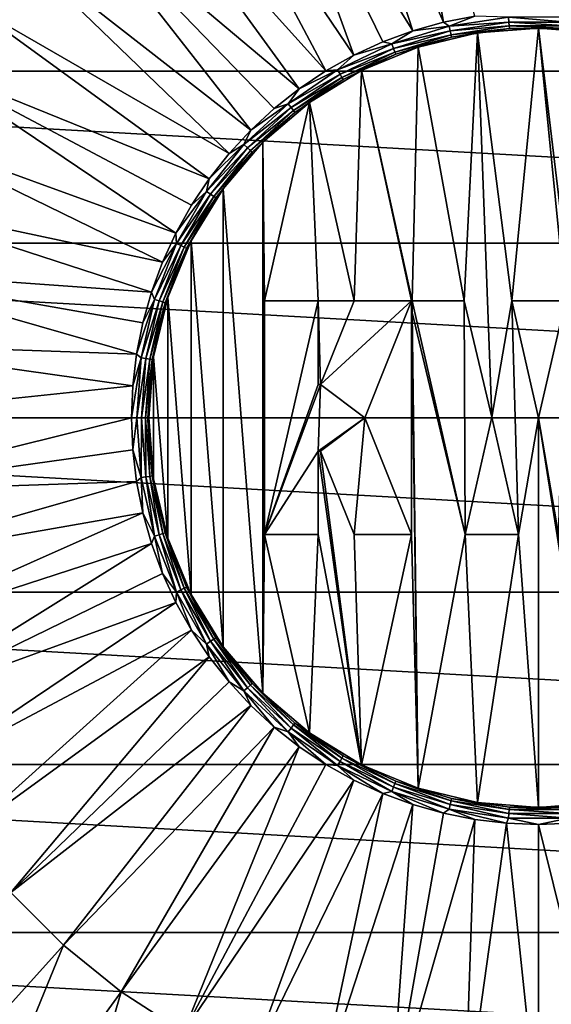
# Model space of a CAD drawing. Header units: metres. Extents: x -101 to 101, y -261 to 23.
# Tile 211 of 256: x 70 to 77, y -8 to 5. Entities that reach past the tile are written whole.
import ezdxf

# ---------------------------------------------------------------- set-up
doc = ezdxf.new("R2010")
doc.units = ezdxf.units.M
doc.layers.add('solid_505151_K2442K1000C34', color=7, linetype='CONTINUOUS')

msp = doc.modelspace()

# ---------------------------------------------------------------- linework, layer by layer
at = {"layer": 'solid_505151_K2442K1000C34'}
for points in [[(75.281174, 5.076622, 108.226677), (74.606598, 8.907746, 107.663673), (73.68586, 8.661035, 107.663673)], [(75.281174, 5.076622, 108.226677), (75.683243, 5.1566, 108.226677), (74.606598, 8.907746, 107.663673)], [(74.88662, 4.965344, 108.226677), (73.68586, 8.661035, 107.663673), (72.795952, 8.31943, 107.663673)], [(74.88662, 4.965344, 108.226677), (75.281174, 5.076622, 108.226677), (73.68586, 8.661035, 107.663673)], [(74.129738, 4.651825, 108.226677), (72.795952, 8.31943, 107.663673), (71.946625, 7.886677, 107.663673)], [(74.502022, 4.823453, 108.226677), (74.88662, 4.965344, 108.226677), (72.795952, 8.31943, 107.663673)], [(74.129738, 4.651825, 108.226677), (74.502022, 4.823453, 108.226677), (72.795952, 8.31943, 107.663673)], [(73.772064, 4.451516, 108.226677), (71.946625, 7.886677, 107.663673), (71.147186, 7.367516, 107.663673)], [(73.772064, 4.451516, 108.226677), (74.129738, 4.651825, 108.226677), (71.946625, 7.886677, 107.663673)], [(73.431206, 4.22376, 108.226677), (71.147186, 7.367516, 107.663673), (70.406395, 6.767634, 107.663673)], [(73.431206, 4.22376, 108.226677), (73.772064, 4.451516, 108.226677), (71.147186, 7.367516, 107.663673)], [(72.80825, 3.691692, 108.226677), (70.406395, 6.767634, 107.663673), (69.732368, 6.093606, 107.663673)], [(73.109276, 3.969963, 108.226677), (73.431206, 4.22376, 108.226677), (70.406395, 6.767634, 107.663673)], [(72.80825, 3.691692, 108.226677), (73.109276, 3.969963, 108.226677), (70.406395, 6.767634, 107.663673)], [(57.001465, 4.450506, -4), (57.622368, 6.605668, -4), (95.998535, 4.450506, -4)], [(57.622368, 6.605668, -4), (95.377632, 6.605668, -4), (95.998535, 4.450506, -4)], [(72.529984, 3.390664, 108.226677), (69.732368, 6.093606, 107.663673), (69.132484, 5.352814, 107.663673)], [(72.529984, 3.390664, 108.226677), (72.80825, 3.691692, 108.226677), (69.732368, 6.093606, 107.663673)], [(72.276199, 3.06873, 108.226677), (69.132484, 5.352814, 107.663673), (68.613319, 4.553375, 107.663673)], [(72.276199, 3.06873, 108.226677), (72.529984, 3.390664, 108.226677), (69.132484, 5.352814, 107.663673)], [(75.353058, 5.025083, 108.222481), (75.281174, 5.076622, 108.226677), (74.88662, 4.965344, 108.226677)], [(75.353058, 5.025083, 108.222481), (75.683243, 5.1566, 108.226677), (75.281174, 5.076622, 108.226677)], [(75.353058, 5.025083, 108.222481), (76.114815, 5.1399, 108.222481), (75.683243, 5.1566, 108.226677)], [(76.119415, 5.078526, 108.196594), (76.114815, 5.1399, 108.222481), (75.353058, 5.025083, 108.222481)], [(75.366753, 4.96508, 108.196594), (76.119415, 5.078526, 108.196594), (75.353058, 5.025083, 108.222481)], [(76.123123, 5.029071, 108.151886), (76.119415, 5.078526, 108.196594), (75.366753, 4.96508, 108.196594)], [(76.880585, 5.078526, 108.196594), (76.885185, 5.1399, 108.222481), (76.114815, 5.1399, 108.222481)], [(76.119415, 5.078526, 108.196594), (76.880585, 5.078526, 108.196594), (76.114815, 5.1399, 108.222481)], [(76.876877, 5.029071, 108.151886), (76.880585, 5.078526, 108.196594), (76.119415, 5.078526, 108.196594)], [(76.123123, 5.029071, 108.151886), (76.876877, 5.029071, 108.151886), (76.119415, 5.078526, 108.196594)], [(74.61692, 4.798014, 108.222481), (74.88662, 4.965344, 108.226677), (74.502022, 4.823453, 108.226677)], [(74.61692, 4.798014, 108.222481), (75.353058, 5.025083, 108.222481), (74.88662, 4.965344, 108.226677)], [(75.366753, 4.96508, 108.196594), (75.353058, 5.025083, 108.222481), (74.61692, 4.798014, 108.222481)], [(74.639404, 4.740723, 108.196594), (75.366753, 4.96508, 108.196594), (74.61692, 4.798014, 108.222481)], [(75.377785, 4.91673, 108.151886), (75.366753, 4.96508, 108.196594), (74.639404, 4.740723, 108.196594)], [(75.717812, 4.938439, 108.027771), (74.954872, 4.755267, 107.949371), (75.717796, 4.938436, 107.949371)], [(75.717812, 4.938439, 108.027771), (74.954895, 4.755277, 108.027771), (74.954872, 4.755267, 107.949371)], [(75.545891, 1.5, 107.949371), (75.717796, 4.938436, 107.949371), (74.954872, 4.755267, 107.949371)], [(75.384933, 4.885419, 108.093346), (74.954895, 4.755277, 108.027771), (75.717812, 4.938439, 108.027771)], [(75.377785, 4.91673, 108.151886), (76.123123, 5.029071, 108.151886), (75.366753, 4.96508, 108.196594)], [(76.125526, 4.997046, 108.093346), (76.123123, 5.029071, 108.151886), (75.377785, 4.91673, 108.151886)], [(75.384933, 4.885419, 108.093346), (76.125526, 4.997046, 108.093346), (75.377785, 4.91673, 108.151886)], [(75.384933, 4.885419, 108.093346), (75.717812, 4.938439, 108.027771), (76.125526, 4.997046, 108.093346)], [(75.545891, 1.5, 107.949371), (75.901672, 0.009774, 107.949371), (75.717796, 4.938436, 107.949371)], [(76.499977, 5, 108.027771), (75.717796, 4.938436, 107.949371), (76.5, 5, 107.949371)], [(76.157143, 1.5, 107.949371), (76.5, 5, 107.949371), (75.717796, 4.938436, 107.949371)], [(76.499977, 5, 108.027771), (75.717812, 4.938439, 108.027771), (75.717796, 4.938436, 107.949371)], [(75.901672, 0.009774, 107.949371), (76.157143, 1.5, 107.949371), (75.717796, 4.938436, 107.949371)], [(76.125526, 4.997046, 108.093346), (75.717812, 4.938439, 108.027771), (76.499977, 5, 108.027771)], [(76.874474, 4.997046, 108.093346), (76.876877, 5.029071, 108.151886), (76.123123, 5.029071, 108.151886)], [(76.125526, 4.997046, 108.093346), (76.874474, 4.997046, 108.093346), (76.123123, 5.029071, 108.151886)], [(76.125526, 4.997046, 108.093346), (76.499977, 5, 108.027771), (76.874474, 4.997046, 108.093346)], [(76.157143, 1.5, 107.949371), (76.842857, 1.5, 107.949371), (76.5, 5, 107.949371)], [(77.28215, 4.938446, 108.027771), (76.499977, 5, 108.027771), (76.5, 5, 107.949371)], [(76.874474, 4.997046, 108.093346), (76.499977, 5, 108.027771), (77.28215, 4.938446, 108.027771)], [(77.28215, 4.938446, 108.027771), (76.5, 5, 107.949371), (77.282204, 4.938436, 107.949371)], [(77.098328, 0.009774, 107.949371), (77.282204, 4.938436, 107.949371), (76.5, 5, 107.949371)], [(76.842857, 1.5, 107.949371), (77.098328, 0.009774, 107.949371), (76.5, 5, 107.949371)], [(74.61692, 4.798014, 108.222481), (74.502022, 4.823453, 108.226677), (74.129738, 4.651825, 108.226677)], [(74.657524, 4.694557, 108.151886), (75.377785, 4.91673, 108.151886), (74.639404, 4.740723, 108.196594)], [(75.384933, 4.885419, 108.093346), (75.377785, 4.91673, 108.151886), (74.657524, 4.694557, 108.151886)], [(74.669258, 4.664661, 108.093346), (75.384933, 4.885419, 108.093346), (74.657524, 4.694557, 108.151886)], [(74.669258, 4.664661, 108.093346), (74.954895, 4.755277, 108.027771), (75.384933, 4.885419, 108.093346)], [(73.922844, 4.463766, 108.222481), (74.61692, 4.798014, 108.222481), (74.129738, 4.651825, 108.226677)], [(74.639404, 4.740723, 108.196594), (74.61692, 4.798014, 108.222481), (73.922844, 4.463766, 108.222481)], [(73.953613, 4.410465, 108.196594), (74.639404, 4.740723, 108.196594), (73.922844, 4.463766, 108.222481)], [(74.657524, 4.694557, 108.151886), (74.639404, 4.740723, 108.196594), (73.953613, 4.410465, 108.196594)], [(73.978416, 4.367516, 108.151886), (74.657524, 4.694557, 108.151886), (73.953613, 4.410465, 108.196594)], [(74.669258, 4.664661, 108.093346), (74.657524, 4.694557, 108.151886), (73.978416, 4.367516, 108.151886)], [(74.230034, 4.455026, 108.027771), (74.230011, 4.455011, 107.949371), (74.954872, 4.755267, 107.949371)], [(74.876717, 1.5, 107.949371), (74.954872, 4.755267, 107.949371), (74.230011, 4.455011, 107.949371)], [(74.954895, 4.755277, 108.027771), (74.230034, 4.455026, 108.027771), (74.954872, 4.755267, 107.949371)], [(74.669258, 4.664661, 108.093346), (74.230034, 4.455026, 108.027771), (74.954895, 4.755277, 108.027771)], [(74.876717, 1.5, 107.949371), (75.545891, 1.5, 107.949371), (74.954872, 4.755267, 107.949371)], [(71.848137, 2.370193, 108.226677), (68.613319, 4.553375, 107.663673), (68.180573, 3.704049, 107.663673)], [(72.048447, 2.727872, 108.226677), (72.276199, 3.06873, 108.226677), (68.613319, 4.553375, 107.663673)], [(71.848137, 2.370193, 108.226677), (72.048447, 2.727872, 108.226677), (68.613319, 4.553375, 107.663673)], [(73.922844, 4.463766, 108.222481), (74.129738, 4.651825, 108.226677), (73.772064, 4.451516, 108.226677)], [(73.994469, 4.339703, 108.093346), (74.669258, 4.664661, 108.093346), (73.978416, 4.367516, 108.151886)], [(73.994469, 4.339703, 108.093346), (74.230034, 4.455026, 108.027771), (74.669258, 4.664661, 108.093346)], [(56.625755, 2.239277, -4), (57.001465, 4.450506, -4), (96.374245, 2.239277, -4)], [(57.001465, 4.450506, -4), (95.998535, 4.450506, -4), (96.374245, 2.239277, -4)], [(73.286339, 4.029804, 108.222481), (73.922844, 4.463766, 108.222481), (73.431206, 4.22376, 108.226677)], [(73.953613, 4.410465, 108.196594), (73.922844, 4.463766, 108.222481), (73.286339, 4.029804, 108.222481)], [(73.922844, 4.463766, 108.222481), (73.772064, 4.451516, 108.226677), (73.431206, 4.22376, 108.226677)], [(73.561066, 4.045077, 108.027771), (73.561058, 4.045068, 107.949371), (74.230011, 4.455011, 107.949371)], [(74.133179, 1.5, 107.949371), (74.230011, 4.455011, 107.949371), (73.561058, 4.045068, 107.949371)], [(74.230034, 4.455026, 108.027771), (73.561066, 4.045077, 108.027771), (74.230011, 4.455011, 107.949371)], [(73.994469, 4.339703, 108.093346), (73.561066, 4.045077, 108.027771), (74.230034, 4.455026, 108.027771)], [(74.133179, 1.5, 107.949371), (74.871712, 1.5, 107.949371), (74.230011, 4.455011, 107.949371)], [(74.876717, 1.5, 107.949371), (74.230011, 4.455011, 107.949371), (74.871712, 1.5, 107.949371)], [(73.324715, 3.981685, 108.196594), (73.953613, 4.410465, 108.196594), (73.286339, 4.029804, 108.222481)], [(73.978416, 4.367516, 108.151886), (73.953613, 4.410465, 108.196594), (73.324715, 3.981685, 108.196594)], [(73.355637, 3.942911, 108.151886), (73.978416, 4.367516, 108.151886), (73.324715, 3.981685, 108.196594)], [(73.994469, 4.339703, 108.093346), (73.978416, 4.367516, 108.151886), (73.355637, 3.942911, 108.151886)], [(73.375656, 3.917802, 108.093346), (73.994469, 4.339703, 108.093346), (73.355637, 3.942911, 108.151886)], [(73.375656, 3.917802, 108.093346), (73.561066, 4.045077, 108.027771), (73.994469, 4.339703, 108.093346)], [(73.286339, 4.029804, 108.222481), (73.431206, 4.22376, 108.226677), (73.109276, 3.969963, 108.226677)], [(73.561066, 4.045077, 108.027771), (72.964455, 3.535525, 108.027771), (73.561058, 4.045068, 107.949371)], [(73.375656, 3.917802, 108.093346), (72.964455, 3.535525, 108.027771), (73.561066, 4.045077, 108.027771)], [(72.964455, 3.535525, 108.027771), (72.96447, 3.53553, 107.949371), (73.561058, 4.045068, 107.949371)], [(72.986, 1.5, 107.949371), (73.561058, 4.045068, 107.949371), (72.96447, 3.53553, 107.949371)], [(73.671715, 1.5, 107.949371), (73.561058, 4.045068, 107.949371), (72.986, 1.5, 107.949371)], [(73.671715, 1.5, 107.949371), (74.133179, 1.5, 107.949371), (73.561058, 4.045068, 107.949371)], [(72.721619, 3.505823, 108.222481), (73.286339, 4.029804, 108.222481), (72.80825, 3.691692, 108.226677)], [(73.324715, 3.981685, 108.196594), (73.286339, 4.029804, 108.222481), (72.721619, 3.505823, 108.222481)], [(72.766739, 3.463961, 108.196594), (73.324715, 3.981685, 108.196594), (72.721619, 3.505823, 108.222481)], [(73.355637, 3.942911, 108.151886), (73.324715, 3.981685, 108.196594), (72.766739, 3.463961, 108.196594)], [(72.803093, 3.430228, 108.151886), (73.355637, 3.942911, 108.151886), (72.766739, 3.463961, 108.196594)], [(73.375656, 3.917802, 108.093346), (73.355637, 3.942911, 108.151886), (72.803093, 3.430228, 108.151886)], [(72.826637, 3.408385, 108.093346), (73.375656, 3.917802, 108.093346), (72.803093, 3.430228, 108.151886)], [(73.286339, 4.029804, 108.222481), (73.109276, 3.969963, 108.226677), (72.80825, 3.691692, 108.226677)], [(72.826637, 3.408385, 108.093346), (72.964455, 3.535525, 108.027771), (73.375656, 3.917802, 108.093346)], [(71.676514, 1.997898, 108.226677), (68.180573, 3.704049, 107.663673), (67.838966, 2.814141, 107.663673)], [(71.676514, 1.997898, 108.226677), (71.848137, 2.370193, 108.226677), (68.180573, 3.704049, 107.663673)], [(72.721619, 3.505823, 108.222481), (72.80825, 3.691692, 108.226677), (72.529984, 3.390664, 108.226677)], [(72.24131, 2.903527, 108.222481), (72.721619, 3.505823, 108.222481), (72.276199, 3.06873, 108.226677)], [(72.766739, 3.463961, 108.196594), (72.721619, 3.505823, 108.222481), (72.24131, 2.903527, 108.222481)], [(72.29216, 2.868858, 108.196594), (72.766739, 3.463961, 108.196594), (72.24131, 2.903527, 108.222481)], [(72.721619, 3.505823, 108.222481), (72.529984, 3.390664, 108.226677), (72.276199, 3.06873, 108.226677)], [(72.803093, 3.430228, 108.151886), (72.766739, 3.463961, 108.196594), (72.29216, 2.868858, 108.196594)], [(72.333138, 2.84092, 108.151886), (72.803093, 3.430228, 108.151886), (72.29216, 2.868858, 108.196594)], [(72.826637, 3.408385, 108.093346), (72.803093, 3.430228, 108.151886), (72.333138, 2.84092, 108.151886)], [(72.45491, 2.93892, 108.027771), (72.454933, 2.938941, 107.949371), (72.96447, 3.53553, 107.949371)], [(72.964455, 3.535525, 108.027771), (72.45491, 2.93892, 108.027771), (72.96447, 3.53553, 107.949371)], [(72.826637, 3.408385, 108.093346), (72.45491, 2.93892, 108.027771), (72.964455, 3.535525, 108.027771)], [(72.454933, 2.938941, 107.949371), (72.96447, -3.53553, 107.949371), (72.96447, 3.53553, 107.949371)], [(72.986, -1.5, 107.949371), (72.96447, 3.53553, 107.949371), (72.96447, -3.53553, 107.949371)], [(72.986, -1.5, 107.949371), (72.986, 1.5, 107.949371), (72.96447, 3.53553, 107.949371)], [(72.359673, 2.822829, 108.093346), (72.826637, 3.408385, 108.093346), (72.333138, 2.84092, 108.151886)], [(72.359673, 2.822829, 108.093346), (72.45491, 2.93892, 108.027771), (72.826637, 3.408385, 108.093346)], [(72.24131, 2.903527, 108.222481), (72.276199, 3.06873, 108.226677), (72.048447, 2.727872, 108.226677)], [(72.044968, 2.269947, 108.027771), (72.044991, 2.269986, 107.949371), (72.454933, 2.938941, 107.949371)], [(72.45491, 2.93892, 108.027771), (72.044968, 2.269947, 108.027771), (72.454933, 2.938941, 107.949371)], [(72.359673, 2.822829, 108.093346), (72.044968, 2.269947, 108.027771), (72.45491, 2.93892, 108.027771)], [(72.044991, 2.269986, 107.949371), (72.454933, -2.938941, 107.949371), (72.454933, 2.938941, 107.949371)], [(72.454933, 2.938941, 107.949371), (72.454933, -2.938941, 107.949371), (72.96447, -3.53553, 107.949371)], [(71.53463, 1.613285, 108.226677), (67.838966, 2.814141, 107.663673), (67.592255, 1.8934, 107.663673)], [(71.53463, 1.613285, 108.226677), (71.676514, 1.997898, 108.226677), (67.838966, 2.814141, 107.663673)], [(72.24131, 2.903527, 108.222481), (72.048447, 2.727872, 108.226677), (71.848137, 2.370193, 108.226677)], [(71.856125, 2.236372, 108.222481), (72.24131, 2.903527, 108.222481), (71.848137, 2.370193, 108.226677)], [(72.29216, 2.868858, 108.196594), (72.24131, 2.903527, 108.222481), (71.856125, 2.236372, 108.222481)], [(71.911575, 2.209669, 108.196594), (72.29216, 2.868858, 108.196594), (71.856125, 2.236372, 108.222481)], [(72.333138, 2.84092, 108.151886), (72.29216, 2.868858, 108.196594), (71.911575, 2.209669, 108.196594)], [(71.956261, 2.188151, 108.151886), (72.333138, 2.84092, 108.151886), (71.911575, 2.209669, 108.196594)], [(72.359673, 2.822829, 108.093346), (72.333138, 2.84092, 108.151886), (71.956261, 2.188151, 108.151886)], [(71.985191, 2.174216, 108.093346), (72.359673, 2.822829, 108.093346), (71.956261, 2.188151, 108.151886)], [(71.985191, 2.174216, 108.093346), (72.044968, 2.269947, 108.027771), (72.359673, 2.822829, 108.093346)], [(71.856125, 2.236372, 108.222481), (71.848137, 2.370193, 108.226677), (71.676514, 1.997898, 108.226677)], [(56.5, 0, -4), (56.625755, 2.239277, -4), (96.5, 0, -4)], [(56.625755, 2.239277, -4), (96.374245, 2.239277, -4), (96.5, 0, -4)], [(71.856125, 2.236372, 108.222481), (71.676514, 1.997898, 108.226677), (71.53463, 1.613285, 108.226677)], [(71.574677, 1.51926, 108.222481), (71.856125, 2.236372, 108.222481), (71.53463, 1.613285, 108.226677)], [(71.911575, 2.209669, 108.196594), (71.856125, 2.236372, 108.222481), (71.574677, 1.51926, 108.222481)], [(71.633492, 1.501119, 108.196594), (71.911575, 2.209669, 108.196594), (71.574677, 1.51926, 108.222481)], [(71.956261, 2.188151, 108.151886), (71.911575, 2.209669, 108.196594), (71.633492, 1.501119, 108.196594)], [(71.680878, 1.486501, 108.151886), (71.956261, 2.188151, 108.151886), (71.633492, 1.501119, 108.196594)], [(71.985191, 2.174216, 108.093346), (71.956261, 2.188151, 108.151886), (71.680878, 1.486501, 108.151886)], [(71.711571, 1.477035, 108.093346), (71.985191, 2.174216, 108.093346), (71.680878, 1.486501, 108.151886)], [(71.711571, 1.477035, 108.093346), (71.744713, 1.545081, 108.027771), (71.985191, 2.174216, 108.093346)], [(71.744713, 1.545081, 108.027771), (71.744736, 1.545127, 107.949371), (72.044991, 2.269986, 107.949371)], [(72.044968, 2.269947, 108.027771), (71.744713, 1.545081, 108.027771), (72.044991, 2.269986, 107.949371)], [(71.985191, 2.174216, 108.093346), (71.744713, 1.545081, 108.027771), (72.044968, 2.269947, 108.027771)], [(71.744736, 1.545127, 107.949371), (72.044991, -2.269986, 107.949371), (72.044991, 2.269986, 107.949371)], [(72.044991, 2.269986, 107.949371), (72.044991, -2.269986, 107.949371), (72.454933, -2.938941, 107.949371)], [(71.343384, 0.816671, 108.226677), (67.592255, 1.8934, 107.663673), (67.443138, 0.951915, 107.663673)], [(71.423355, 1.218731, 108.226677), (71.53463, 1.613285, 108.226677), (67.592255, 1.8934, 107.663673)], [(71.343384, 0.816671, 108.226677), (71.423355, 1.218731, 108.226677), (67.592255, 1.8934, 107.663673)], [(71.574677, 1.51926, 108.222481), (71.423355, 1.218731, 108.226677), (71.343384, 0.816671, 108.226677)], [(71.403259, 0.76821, 108.222481), (71.574677, 1.51926, 108.222481), (71.343384, 0.816671, 108.226677)], [(71.633492, 1.501119, 108.196594), (71.574677, 1.51926, 108.222481), (71.403259, 0.76821, 108.222481)], [(71.574677, 1.51926, 108.222481), (71.53463, 1.613285, 108.226677), (71.423355, 1.218731, 108.226677)], [(71.561562, 0.782206, 107.949371), (71.744736, -1.545127, 107.949371), (71.744736, 1.545127, 107.949371)], [(71.561562, 0.78217, 108.027771), (71.561562, 0.782206, 107.949371), (71.744736, 1.545127, 107.949371)], [(71.744713, 1.545081, 108.027771), (71.561562, 0.78217, 108.027771), (71.744736, 1.545127, 107.949371)], [(71.711571, 1.477035, 108.093346), (71.561562, 0.78217, 108.027771), (71.744713, 1.545081, 108.027771)], [(71.744736, 1.545127, 107.949371), (71.744736, -1.545127, 107.949371), (72.044991, -2.269986, 107.949371)], [(71.464119, 0.759037, 108.196594), (71.633492, 1.501119, 108.196594), (71.403259, 0.76821, 108.222481)], [(71.680878, 1.486501, 108.151886), (71.633492, 1.501119, 108.196594), (71.464119, 0.759037, 108.196594)], [(71.513153, 0.751646, 108.151886), (71.680878, 1.486501, 108.151886), (71.464119, 0.759037, 108.196594)], [(71.711571, 1.477035, 108.093346), (71.680878, 1.486501, 108.151886), (71.513153, 0.751646, 108.151886)], [(71.544914, 0.746859, 108.093346), (71.711571, 1.477035, 108.093346), (71.513153, 0.751646, 108.151886)], [(71.544914, 0.746859, 108.093346), (71.561562, 0.78217, 108.027771), (71.711571, 1.477035, 108.093346)], [(72.986, 1.5, 107.999374), (72.986, 1.5, 107.949371), (72.986, -1.5, 107.949371)], [(73.671715, 1.5, 107.999374), (73.671715, 1.5, 107.949371), (72.986, 1.5, 107.949371)], [(73.671715, 1.5, 107.999374), (72.986, 1.5, 107.949371), (72.986, 1.5, 107.999374)], [(72.986, -1.5, 107.999374), (72.986, 1.5, 107.999374), (72.986, -1.5, 107.949371)], [(72.986, -1.5, 107.999374), (73.671715, 1.5, 107.999374), (72.986, 1.5, 107.999374)], [(72.986, -1.5, 107.999374), (73.671715, 0.428571, 107.999374), (73.671715, 1.5, 107.999374)], [(73.671715, 1.5, 107.949371), (73.704605, 0.428571, 107.949371), (74.133179, 1.5, 107.949371)], [(73.671715, 1.5, 107.949371), (73.671715, 0.428571, 107.949371), (73.704605, 0.428571, 107.949371)], [(73.671715, 0.428571, 107.999374), (73.671715, 0.428571, 107.949371), (73.671715, 1.5, 107.949371)], [(73.671715, 0.428571, 107.999374), (73.671715, 1.5, 107.949371), (73.671715, 1.5, 107.999374)], [(74.133179, 1.5, 107.999374), (74.133179, 1.5, 107.949371), (73.704605, 0.428571, 107.949371)], [(74.133179, 1.5, 107.999374), (73.704605, 0.428571, 107.949371), (73.704605, 0.428571, 107.999374)], [(74.871712, 1.5, 107.999374), (74.133179, 1.5, 107.999374), (73.704605, 0.428571, 107.999374)], [(74.271713, 0, 107.999374), (74.871712, 1.5, 107.999374), (73.704605, 0.428571, 107.999374)], [(74.871712, 1.5, 107.999374), (74.871712, 1.5, 107.949371), (74.133179, 1.5, 107.949371)], [(74.871712, 1.5, 107.999374), (74.133179, 1.5, 107.949371), (74.133179, 1.5, 107.999374)], [(74.871712, 1.5, 107.949371), (74.271713, 0, 107.949371), (74.871712, -1.5, 107.949371)], [(74.271713, 0, 107.999374), (74.271713, 0, 107.949371), (74.871712, 1.5, 107.949371)], [(74.271713, 0, 107.999374), (74.871712, 1.5, 107.949371), (74.871712, 1.5, 107.999374)], [(74.871712, 1.5, 107.949371), (74.871712, -1.5, 107.949371), (74.954872, -4.755267, 107.949371)], [(74.876717, 1.35, 107.949371), (74.871712, 1.5, 107.949371), (74.954872, -4.755267, 107.949371)], [(74.876717, 1.5, 107.949371), (74.871712, 1.5, 107.949371), (74.876717, 1.35, 107.949371)], [(74.876717, 1.5, 107.999374), (74.876717, 1.5, 107.949371), (74.876717, 1.35, 107.949371)], [(74.876717, 1.5, 107.999374), (74.876717, 1.35, 107.949371), (74.876717, 1.35, 107.999374)], [(75.545891, 1.5, 107.999374), (75.545891, 1.5, 107.949371), (74.876717, 1.5, 107.949371)], [(74.876717, 1.5, 107.999374), (75.545891, 1.5, 107.999374), (74.876717, 1.5, 107.949371)], [(74.876717, 1.5, 107.999374), (74.876717, 1.35, 107.999374), (75.557144, -1.5, 107.999374)], [(74.876717, 1.5, 107.999374), (75.557144, -1.5, 107.999374), (75.545891, 1.5, 107.999374)], [(75.901672, 0.009774, 107.999374), (75.901672, 0.009774, 107.949371), (75.545891, 1.5, 107.949371)], [(75.545891, 1.5, 107.999374), (75.901672, 0.009774, 107.999374), (75.545891, 1.5, 107.949371)], [(75.545891, 1.5, 107.999374), (75.557144, -1.5, 107.999374), (75.901672, 0.009774, 107.999374)], [(76.157143, 1.5, 107.999374), (76.157143, 1.5, 107.949371), (75.901672, 0.009774, 107.949371)], [(75.901672, 0.009774, 107.999374), (76.157143, 1.5, 107.999374), (75.901672, 0.009774, 107.949371)], [(75.901672, 0.009774, 107.999374), (76.242859, -1.5, 107.999374), (76.157143, 1.5, 107.999374)], [(76.842857, 1.5, 107.999374), (76.842857, 1.5, 107.949371), (76.157143, 1.5, 107.949371)], [(76.157143, 1.5, 107.999374), (76.842857, 1.5, 107.999374), (76.157143, 1.5, 107.949371)], [(76.157143, 1.5, 107.999374), (76.242859, -1.5, 107.999374), (76.5, 0, 107.999374)], [(76.157143, 1.5, 107.999374), (76.5, 0, 107.999374), (76.842857, 1.5, 107.999374)], [(76.842857, 1.5, 107.999374), (76.5, 0, 107.999374), (76.757141, -1.5, 107.999374)], [(75.557144, -1.5, 107.949371), (74.876717, 1.35, 107.949371), (74.954872, -4.755267, 107.949371)], [(74.876717, 1.35, 107.999374), (74.876717, 1.35, 107.949371), (75.557144, -1.5, 107.949371)], [(75.557144, -1.5, 107.999374), (74.876717, 1.35, 107.999374), (75.557144, -1.5, 107.949371)], [(71.295204, 0.409589, 108.226677), (67.443138, 0.951915, 107.663673), (67.39325, 0, 107.663673)], [(71.295204, 0.409589, 108.226677), (71.343384, 0.816671, 108.226677), (67.443138, 0.951915, 107.663673)], [(71.403259, 0.76821, 108.222481), (71.295204, 0.409589, 108.226677), (71.279114, 0, 108.226677)], [(71.345688, 0, 108.222481), (71.403259, 0.76821, 108.222481), (71.279114, 0, 108.226677)], [(71.403259, 0.76821, 108.222481), (71.343384, 0.816671, 108.226677), (71.295204, 0.409589, 108.226677)], [(71.464119, 0.759037, 108.196594), (71.403259, 0.76821, 108.222481), (71.345688, 0, 108.222481)], [(71.407234, 0, 108.196594), (71.464119, 0.759037, 108.196594), (71.345688, 0, 108.222481)], [(71.513153, 0.751646, 108.151886), (71.464119, 0.759037, 108.196594), (71.407234, 0, 108.196594)], [(71.488945, 0, 108.093346), (71.5, 0, 108.027771), (71.561562, 0.78217, 108.027771)], [(71.488945, 0, 108.093346), (71.561562, 0.78217, 108.027771), (71.544914, 0.746859, 108.093346)], [(71.561562, 0.782206, 107.949371), (71.5, 0, 107.949371), (71.561562, -0.782206, 107.949371)], [(71.561562, 0.782206, 107.949371), (71.5, 0, 108.027771), (71.5, 0, 107.949371)], [(71.561562, 0.78217, 108.027771), (71.5, 0, 108.027771), (71.561562, 0.782206, 107.949371)], [(71.561562, 0.782206, 107.949371), (71.561562, -0.782206, 107.949371), (71.744736, -1.545127, 107.949371)], [(71.456825, 0, 108.151886), (71.513153, 0.751646, 108.151886), (71.407234, 0, 108.196594)], [(71.544914, 0.746859, 108.093346), (71.513153, 0.751646, 108.151886), (71.456825, 0, 108.151886)], [(71.488945, 0, 108.093346), (71.544914, 0.746859, 108.093346), (71.456825, 0, 108.151886)], [(71.295204, 0.409589, 108.226677), (67.39325, 0, 107.663673), (71.279114, 0, 108.226677)], [(72.986, -1.5, 107.999374), (73.704605, 0.428571, 107.999374), (73.671715, 0.428571, 107.999374)], [(72.986, -1.5, 107.999374), (73.671715, -0.428571, 107.999374), (73.704605, 0.428571, 107.999374)], [(73.671715, 0.428571, 107.999374), (73.704605, 0.428571, 107.949371), (73.671715, 0.428571, 107.949371)], [(73.704605, 0.428571, 107.999374), (73.704605, 0.428571, 107.949371), (73.671715, 0.428571, 107.999374)], [(73.671715, -0.428571, 107.999374), (74.271713, 0, 107.999374), (73.704605, 0.428571, 107.999374)], [(96.374245, -2.239277, -4), (56.5, 0, -4), (96.5, 0, -4)], [(96.374245, -2.239277, -4), (56.625755, -2.239277, -4), (56.5, 0, -4)], [(73.671715, -0.428571, 107.999374), (73.704605, -0.428571, 107.999374), (74.271713, 0, 107.999374)], [(73.704605, -0.428571, 107.999374), (74.133179, -1.5, 107.999374), (74.271713, 0, 107.999374)], [(74.133179, -1.5, 107.999374), (74.871712, -1.5, 107.999374), (74.271713, 0, 107.999374)], [(74.871712, -1.5, 107.999374), (74.871712, -1.5, 107.949371), (74.271713, 0, 107.949371)], [(74.871712, -1.5, 107.999374), (74.271713, 0, 107.949371), (74.271713, 0, 107.999374)], [(75.901672, 0.009774, 107.999374), (75.557144, -1.5, 107.999374), (76.242859, -1.5, 107.999374)], [(71.279114, 0, 108.226677), (67.39325, 0, 107.663673), (67.443138, -0.951915, 107.663673)], [(71.295212, -0.409608, 108.226677), (71.279114, 0, 108.226677), (67.443138, -0.951915, 107.663673)], [(71.345688, 0, 108.222481), (71.279114, 0, 108.226677), (71.295212, -0.409608, 108.226677)], [(71.403259, -0.76821, 108.222481), (71.345688, 0, 108.222481), (71.295212, -0.409608, 108.226677)], [(71.403259, -0.76821, 108.222481), (71.407234, 0, 108.196594), (71.345688, 0, 108.222481)], [(71.464119, -0.759037, 108.196594), (71.407234, 0, 108.196594), (71.403259, -0.76821, 108.222481)], [(71.464119, -0.759037, 108.196594), (71.456825, 0, 108.151886), (71.407234, 0, 108.196594)], [(71.513153, -0.751646, 108.151886), (71.488945, 0, 108.093346), (71.456825, 0, 108.151886)], [(71.513153, -0.751646, 108.151886), (71.456825, 0, 108.151886), (71.464119, -0.759037, 108.196594)], [(71.544914, -0.746859, 108.093346), (71.5, 0, 108.027771), (71.488945, 0, 108.093346)], [(71.544914, -0.746859, 108.093346), (71.488945, 0, 108.093346), (71.513153, -0.751646, 108.151886)], [(71.561562, -0.782186, 108.027771), (71.561562, -0.782206, 107.949371), (71.5, 0, 107.949371)], [(71.5, 0, 108.027771), (71.561562, -0.782186, 108.027771), (71.5, 0, 107.949371)], [(71.544914, -0.746859, 108.093346), (71.561562, -0.782186, 108.027771), (71.5, 0, 108.027771)], [(76.5, 0, 107.949371), (76.242859, -1.5, 107.949371), (76.5, -5, 107.949371)], [(76.242859, -1.5, 107.999374), (76.242859, -1.5, 107.949371), (76.5, 0, 107.949371)], [(76.5, 0, 107.999374), (76.242859, -1.5, 107.999374), (76.5, 0, 107.949371)], [(76.5, 0, 107.949371), (76.5, -5, 107.949371), (77.282204, -4.938436, 107.949371)], [(76.757141, -1.5, 107.949371), (76.5, 0, 107.949371), (77.282204, -4.938436, 107.949371)], [(76.5, 0, 107.999374), (76.5, 0, 107.949371), (76.757141, -1.5, 107.949371)], [(76.757141, -1.5, 107.999374), (76.5, 0, 107.999374), (76.757141, -1.5, 107.949371)], [(71.343391, -0.816709, 108.226677), (71.295212, -0.409608, 108.226677), (67.443138, -0.951915, 107.663673)], [(71.403259, -0.76821, 108.222481), (71.295212, -0.409608, 108.226677), (71.343391, -0.816709, 108.226677)], [(72.986, -1.5, 107.999374), (73.671715, -1.5, 107.999374), (73.671715, -0.428571, 107.999374)], [(73.671715, -0.428571, 107.949371), (73.671715, -1.5, 107.949371), (74.230011, -4.455011, 107.949371)], [(73.704605, -0.428571, 107.949371), (73.671715, -0.428571, 107.949371), (74.230011, -4.455011, 107.949371)], [(73.671715, -1.5, 107.999374), (73.671715, -1.5, 107.949371), (73.671715, -0.428571, 107.949371)], [(73.704605, -0.428571, 107.999374), (73.671715, -0.428571, 107.949371), (73.704605, -0.428571, 107.949371)], [(73.671715, -0.428571, 107.999374), (73.671715, -0.428571, 107.949371), (73.704605, -0.428571, 107.999374)], [(73.671715, -1.5, 107.999374), (73.671715, -0.428571, 107.949371), (73.671715, -0.428571, 107.999374)], [(74.133179, -1.5, 107.949371), (73.704605, -0.428571, 107.949371), (74.230011, -4.455011, 107.949371)], [(73.704605, -0.428571, 107.999374), (73.704605, -0.428571, 107.949371), (74.133179, -1.5, 107.949371)], [(73.704605, -0.428571, 107.999374), (74.133179, -1.5, 107.949371), (74.133179, -1.5, 107.999374)], [(71.513153, -0.751646, 108.151886), (71.464119, -0.759037, 108.196594), (71.633492, -1.501119, 108.196594)], [(71.544914, -0.746859, 108.093346), (71.513153, -0.751646, 108.151886), (71.680878, -1.486501, 108.151886)], [(71.680878, -1.486501, 108.151886), (71.513153, -0.751646, 108.151886), (71.633492, -1.501119, 108.196594)], [(71.711571, -1.477035, 108.093346), (71.561562, -0.782186, 108.027771), (71.544914, -0.746859, 108.093346)], [(71.711571, -1.477035, 108.093346), (71.544914, -0.746859, 108.093346), (71.680878, -1.486501, 108.151886)], [(71.343391, -0.816709, 108.226677), (67.443138, -0.951915, 107.663673), (67.592255, -1.8934, 107.663673)], [(71.42337, -1.218784, 108.226677), (71.343391, -0.816709, 108.226677), (67.592255, -1.8934, 107.663673)], [(71.403259, -0.76821, 108.222481), (71.343391, -0.816709, 108.226677), (71.42337, -1.218784, 108.226677)], [(71.464119, -0.759037, 108.196594), (71.403259, -0.76821, 108.222481), (71.574677, -1.51926, 108.222481)], [(71.574677, -1.51926, 108.222481), (71.403259, -0.76821, 108.222481), (71.42337, -1.218784, 108.226677)], [(71.633492, -1.501119, 108.196594), (71.464119, -0.759037, 108.196594), (71.574677, -1.51926, 108.222481)], [(71.561562, -0.782186, 108.027771), (71.744728, -1.545119, 108.027771), (71.561562, -0.782206, 107.949371)], [(71.711571, -1.477035, 108.093346), (71.744728, -1.545119, 108.027771), (71.561562, -0.782186, 108.027771)], [(71.744728, -1.545119, 108.027771), (71.744736, -1.545127, 107.949371), (71.561562, -0.782206, 107.949371)], [(71.42337, -1.218784, 108.226677), (67.592255, -1.8934, 107.663673), (67.838966, -2.814141, 107.663673)], [(71.534645, -1.61335, 108.226677), (71.42337, -1.218784, 108.226677), (67.838966, -2.814141, 107.663673)], [(71.574677, -1.51926, 108.222481), (71.42337, -1.218784, 108.226677), (71.534645, -1.61335, 108.226677)], [(71.633492, -1.501119, 108.196594), (71.574677, -1.51926, 108.222481), (71.856125, -2.236372, 108.222481)], [(71.680878, -1.486501, 108.151886), (71.633492, -1.501119, 108.196594), (71.911575, -2.209669, 108.196594)], [(71.911575, -2.209669, 108.196594), (71.633492, -1.501119, 108.196594), (71.856125, -2.236372, 108.222481)], [(71.711571, -1.477035, 108.093346), (71.680878, -1.486501, 108.151886), (71.956261, -2.188151, 108.151886)], [(71.956261, -2.188151, 108.151886), (71.680878, -1.486501, 108.151886), (71.911575, -2.209669, 108.196594)], [(71.985191, -2.174216, 108.093346), (71.744728, -1.545119, 108.027771), (71.711571, -1.477035, 108.093346)], [(71.985191, -2.174216, 108.093346), (71.711571, -1.477035, 108.093346), (71.956261, -2.188151, 108.151886)], [(72.986, -1.5, 107.949371), (72.96447, -3.53553, 107.949371), (73.561058, -4.045068, 107.949371)], [(73.671715, -1.5, 107.949371), (72.986, -1.5, 107.949371), (73.561058, -4.045068, 107.949371)], [(72.986, -1.5, 107.999374), (72.986, -1.5, 107.949371), (73.671715, -1.5, 107.949371)], [(72.986, -1.5, 107.999374), (73.671715, -1.5, 107.949371), (73.671715, -1.5, 107.999374)], [(73.671715, -1.5, 107.949371), (73.561058, -4.045068, 107.949371), (74.230011, -4.455011, 107.949371)], [(74.871712, -1.5, 107.949371), (74.133179, -1.5, 107.949371), (74.230011, -4.455011, 107.949371)], [(74.133179, -1.5, 107.999374), (74.133179, -1.5, 107.949371), (74.871712, -1.5, 107.949371)], [(74.133179, -1.5, 107.999374), (74.871712, -1.5, 107.949371), (74.871712, -1.5, 107.999374)], [(74.871712, -1.5, 107.949371), (74.230011, -4.455011, 107.949371), (74.954872, -4.755267, 107.949371)], [(75.557144, -1.5, 107.949371), (74.954872, -4.755267, 107.949371), (75.717796, -4.938436, 107.949371)], [(76.242859, -1.5, 107.949371), (75.557144, -1.5, 107.949371), (75.717796, -4.938436, 107.949371)], [(75.557144, -1.5, 107.999374), (75.557144, -1.5, 107.949371), (76.242859, -1.5, 107.949371)], [(76.242859, -1.5, 107.999374), (75.557144, -1.5, 107.999374), (76.242859, -1.5, 107.949371)], [(76.242859, -1.5, 107.949371), (75.717796, -4.938436, 107.949371), (76.5, -5, 107.949371)], [(71.534645, -1.61335, 108.226677), (67.838966, -2.814141, 107.663673), (68.180573, -3.704049, 107.663673)], [(71.676544, -1.997966, 108.226677), (71.534645, -1.61335, 108.226677), (68.180573, -3.704049, 107.663673)], [(71.574677, -1.51926, 108.222481), (71.534645, -1.61335, 108.226677), (71.676544, -1.997966, 108.226677)], [(71.856125, -2.236372, 108.222481), (71.574677, -1.51926, 108.222481), (71.676544, -1.997966, 108.226677)], [(71.744728, -1.545119, 108.027771), (72.044991, -2.269986, 107.949371), (71.744736, -1.545127, 107.949371)], [(71.744728, -1.545119, 108.027771), (72.044991, -2.269991, 108.027771), (72.044991, -2.269986, 107.949371)], [(71.985191, -2.174216, 108.093346), (72.044991, -2.269991, 108.027771), (71.744728, -1.545119, 108.027771)], [(71.848175, -2.370257, 108.226677), (71.676544, -1.997966, 108.226677), (68.180573, -3.704049, 107.663673)], [(71.856125, -2.236372, 108.222481), (71.676544, -1.997966, 108.226677), (71.848175, -2.370257, 108.226677)], [(95.998535, -4.450506, -4), (57.001465, -4.450506, -4), (56.625755, -2.239277, -4)], [(96.374245, -2.239277, -4), (95.998535, -4.450506, -4), (56.625755, -2.239277, -4)], [(71.856125, -2.236372, 108.222481), (71.848175, -2.370257, 108.226677), (72.048477, -2.727929, 108.226677)], [(71.911575, -2.209669, 108.196594), (71.856125, -2.236372, 108.222481), (72.24131, -2.903527, 108.222481)], [(72.24131, -2.903527, 108.222481), (71.856125, -2.236372, 108.222481), (72.048477, -2.727929, 108.226677)], [(71.956261, -2.188151, 108.151886), (71.911575, -2.209669, 108.196594), (72.29216, -2.868858, 108.196594)], [(72.29216, -2.868858, 108.196594), (71.911575, -2.209669, 108.196594), (72.24131, -2.903527, 108.222481)], [(71.985191, -2.174216, 108.093346), (71.956261, -2.188151, 108.151886), (72.333138, -2.84092, 108.151886)], [(72.333138, -2.84092, 108.151886), (71.956261, -2.188151, 108.151886), (72.29216, -2.868858, 108.196594)], [(72.359673, -2.822829, 108.093346), (72.044991, -2.269991, 108.027771), (71.985191, -2.174216, 108.093346)], [(72.359673, -2.822829, 108.093346), (71.985191, -2.174216, 108.093346), (72.333138, -2.84092, 108.151886)], [(72.044991, -2.269991, 108.027771), (72.454933, -2.938941, 107.949371), (72.044991, -2.269986, 107.949371)], [(72.044991, -2.269991, 108.027771), (72.454933, -2.938955, 108.027771), (72.454933, -2.938941, 107.949371)], [(72.359673, -2.822829, 108.093346), (72.454933, -2.938955, 108.027771), (72.044991, -2.269991, 108.027771)], [(71.848175, -2.370257, 108.226677), (68.180573, -3.704049, 107.663673), (68.613319, -4.553375, 107.663673)], [(72.048477, -2.727929, 108.226677), (71.848175, -2.370257, 108.226677), (68.613319, -4.553375, 107.663673)], [(72.048477, -2.727929, 108.226677), (68.613319, -4.553375, 107.663673), (69.132484, -5.352814, 107.663673)], [(72.27623, -3.068781, 108.226677), (72.048477, -2.727929, 108.226677), (69.132484, -5.352814, 107.663673)], [(72.24131, -2.903527, 108.222481), (72.048477, -2.727929, 108.226677), (72.27623, -3.068781, 108.226677)], [(72.29216, -2.868858, 108.196594), (72.24131, -2.903527, 108.222481), (72.721619, -3.505823, 108.222481)], [(72.24131, -2.903527, 108.222481), (72.27623, -3.068781, 108.226677), (72.530022, -3.390712, 108.226677)], [(72.721619, -3.505823, 108.222481), (72.24131, -2.903527, 108.222481), (72.530022, -3.390712, 108.226677)], [(72.333138, -2.84092, 108.151886), (72.29216, -2.868858, 108.196594), (72.766739, -3.463961, 108.196594)], [(72.766739, -3.463961, 108.196594), (72.29216, -2.868858, 108.196594), (72.721619, -3.505823, 108.222481)], [(72.359673, -2.822829, 108.093346), (72.333138, -2.84092, 108.151886), (72.803093, -3.430228, 108.151886)], [(72.803093, -3.430228, 108.151886), (72.333138, -2.84092, 108.151886), (72.766739, -3.463961, 108.196594)], [(72.826637, -3.408385, 108.093346), (72.454933, -2.938955, 108.027771), (72.359673, -2.822829, 108.093346)], [(72.826637, -3.408385, 108.093346), (72.359673, -2.822829, 108.093346), (72.803093, -3.430228, 108.151886)], [(72.454933, -2.938955, 108.027771), (72.96447, -3.53553, 107.949371), (72.454933, -2.938941, 107.949371)], [(72.454933, -2.938955, 108.027771), (72.964485, -3.535557, 108.027771), (72.96447, -3.53553, 107.949371)], [(72.826637, -3.408385, 108.093346), (72.964485, -3.535557, 108.027771), (72.454933, -2.938955, 108.027771)], [(72.27623, -3.068781, 108.226677), (69.132484, -5.352814, 107.663673), (69.732368, -6.093606, 107.663673)], [(72.530022, -3.390712, 108.226677), (72.27623, -3.068781, 108.226677), (69.732368, -6.093606, 107.663673)], [(72.808296, -3.691739, 108.226677), (72.530022, -3.390712, 108.226677), (69.732368, -6.093606, 107.663673)], [(72.721619, -3.505823, 108.222481), (72.530022, -3.390712, 108.226677), (72.808296, -3.691739, 108.226677)], [(72.826637, -3.408385, 108.093346), (72.803093, -3.430228, 108.151886), (73.355637, -3.942911, 108.151886)], [(73.375656, -3.917802, 108.093346), (72.964485, -3.535557, 108.027771), (72.826637, -3.408385, 108.093346)], [(73.375656, -3.917802, 108.093346), (72.826637, -3.408385, 108.093346), (73.355637, -3.942911, 108.151886)], [(72.766739, -3.463961, 108.196594), (72.721619, -3.505823, 108.222481), (73.286339, -4.029804, 108.222481)], [(72.721619, -3.505823, 108.222481), (72.808296, -3.691739, 108.226677), (73.109329, -3.970007, 108.226677)], [(73.286339, -4.029804, 108.222481), (72.721619, -3.505823, 108.222481), (73.109329, -3.970007, 108.226677)], [(72.803093, -3.430228, 108.151886), (72.766739, -3.463961, 108.196594), (73.324715, -3.981685, 108.196594)], [(73.324715, -3.981685, 108.196594), (72.766739, -3.463961, 108.196594), (73.286339, -4.029804, 108.222481)], [(73.355637, -3.942911, 108.151886), (72.803093, -3.430228, 108.151886), (73.324715, -3.981685, 108.196594)], [(72.964485, -3.535557, 108.027771), (73.561058, -4.045068, 107.949371), (72.96447, -3.53553, 107.949371)], [(72.964485, -3.535557, 108.027771), (73.561096, -4.045104, 108.027771), (73.561058, -4.045068, 107.949371)], [(73.375656, -3.917802, 108.093346), (73.561096, -4.045104, 108.027771), (72.964485, -3.535557, 108.027771)], [(72.808296, -3.691739, 108.226677), (69.732368, -6.093606, 107.663673), (70.406395, -6.767634, 107.663673)], [(73.109329, -3.970007, 108.226677), (72.808296, -3.691739, 108.226677), (70.406395, -6.767634, 107.663673)], [(73.109329, -3.970007, 108.226677), (70.406395, -6.767634, 107.663673), (71.147186, -7.367516, 107.663673)], [(73.431267, -4.2238, 108.226677), (73.109329, -3.970007, 108.226677), (71.147186, -7.367516, 107.663673)], [(73.286339, -4.029804, 108.222481), (73.109329, -3.970007, 108.226677), (73.431267, -4.2238, 108.226677)], [(73.324715, -3.981685, 108.196594), (73.286339, -4.029804, 108.222481), (73.922844, -4.463766, 108.222481)], [(73.286339, -4.029804, 108.222481), (73.431267, -4.2238, 108.226677), (73.772125, -4.451551, 108.226677)], [(73.922844, -4.463766, 108.222481), (73.286339, -4.029804, 108.222481), (73.772125, -4.451551, 108.226677)], [(73.355637, -3.942911, 108.151886), (73.324715, -3.981685, 108.196594), (73.953613, -4.410465, 108.196594)], [(73.953613, -4.410465, 108.196594), (73.324715, -3.981685, 108.196594), (73.922844, -4.463766, 108.222481)], [(73.375656, -3.917802, 108.093346), (73.355637, -3.942911, 108.151886), (73.978416, -4.367516, 108.151886)], [(73.978416, -4.367516, 108.151886), (73.355637, -3.942911, 108.151886), (73.953613, -4.410465, 108.196594)], [(73.994469, -4.339703, 108.093346), (73.561096, -4.045104, 108.027771), (73.375656, -3.917802, 108.093346)], [(73.994469, -4.339703, 108.093346), (73.375656, -3.917802, 108.093346), (73.978416, -4.367516, 108.151886)], [(73.561096, -4.045104, 108.027771), (74.230011, -4.455011, 107.949371), (73.561058, -4.045068, 107.949371)], [(73.561096, -4.045104, 108.027771), (74.230072, -4.455046, 108.027771), (74.230011, -4.455011, 107.949371)], [(73.994469, -4.339703, 108.093346), (74.230072, -4.455046, 108.027771), (73.561096, -4.045104, 108.027771)], [(73.431267, -4.2238, 108.226677), (71.147186, -7.367516, 107.663673), (71.946625, -7.886677, 107.663673)], [(73.772125, -4.451551, 108.226677), (73.431267, -4.2238, 108.226677), (71.946625, -7.886677, 107.663673)], [(73.953613, -4.410465, 108.196594), (73.922844, -4.463766, 108.222481), (74.61692, -4.798014, 108.222481)], [(73.978416, -4.367516, 108.151886), (73.953613, -4.410465, 108.196594), (74.639404, -4.740723, 108.196594)], [(74.639404, -4.740723, 108.196594), (73.953613, -4.410465, 108.196594), (74.61692, -4.798014, 108.222481)], [(73.994469, -4.339703, 108.093346), (73.978416, -4.367516, 108.151886), (74.657524, -4.694557, 108.151886)], [(74.657524, -4.694557, 108.151886), (73.978416, -4.367516, 108.151886), (74.639404, -4.740723, 108.196594)], [(74.669258, -4.664661, 108.093346), (74.230072, -4.455046, 108.027771), (73.994469, -4.339703, 108.093346)], [(74.669258, -4.664661, 108.093346), (73.994469, -4.339703, 108.093346), (74.657524, -4.694557, 108.151886)], [(95.377632, -6.605668, -4), (57.622368, -6.605668, -4), (57.001465, -4.450506, -4)], [(95.998535, -4.450506, -4), (95.377632, -6.605668, -4), (57.001465, -4.450506, -4)], [(74.129799, -4.651855, 108.226677), (73.772125, -4.451551, 108.226677), (71.946625, -7.886677, 107.663673)], [(73.922844, -4.463766, 108.222481), (73.772125, -4.451551, 108.226677), (74.129799, -4.651855, 108.226677)], [(73.922844, -4.463766, 108.222481), (74.129799, -4.651855, 108.226677), (74.502083, -4.823479, 108.226677)], [(74.61692, -4.798014, 108.222481), (73.922844, -4.463766, 108.222481), (74.502083, -4.823479, 108.226677)], [(74.230072, -4.455046, 108.027771), (74.954872, -4.755267, 107.949371), (74.230011, -4.455011, 107.949371)], [(74.230072, -4.455046, 108.027771), (74.954941, -4.755291, 108.027771), (74.954872, -4.755267, 107.949371)], [(74.669258, -4.664661, 108.093346), (74.954941, -4.755291, 108.027771), (74.230072, -4.455046, 108.027771)], [(74.129799, -4.651855, 108.226677), (71.946625, -7.886677, 107.663673), (72.795952, -8.31943, 107.663673)], [(74.502083, -4.823479, 108.226677), (74.129799, -4.651855, 108.226677), (72.795952, -8.31943, 107.663673)], [(74.669258, -4.664661, 108.093346), (74.657524, -4.694557, 108.151886), (75.377785, -4.91673, 108.151886)], [(75.384933, -4.885419, 108.093346), (74.954941, -4.755291, 108.027771), (74.669258, -4.664661, 108.093346)], [(75.384933, -4.885419, 108.093346), (74.669258, -4.664661, 108.093346), (75.377785, -4.91673, 108.151886)], [(74.61692, -4.798014, 108.222481), (74.502083, -4.823479, 108.226677), (74.886688, -4.965364, 108.226677)], [(74.639404, -4.740723, 108.196594), (74.61692, -4.798014, 108.222481), (75.353058, -5.025083, 108.222481)], [(74.61692, -4.798014, 108.222481), (74.886688, -4.965364, 108.226677), (75.281242, -5.076637, 108.226677)], [(75.353058, -5.025083, 108.222481), (74.61692, -4.798014, 108.222481), (75.281242, -5.076637, 108.226677)], [(74.657524, -4.694557, 108.151886), (74.639404, -4.740723, 108.196594), (75.366753, -4.96508, 108.196594)], [(75.366753, -4.96508, 108.196594), (74.639404, -4.740723, 108.196594), (75.353058, -5.025083, 108.222481)], [(75.377785, -4.91673, 108.151886), (74.657524, -4.694557, 108.151886), (75.366753, -4.96508, 108.196594)], [(74.954941, -4.755291, 108.027771), (75.717796, -4.938436, 107.949371), (74.954872, -4.755267, 107.949371)], [(74.954941, -4.755291, 108.027771), (75.71785, -4.938446, 108.027771), (75.717796, -4.938436, 107.949371)], [(75.384933, -4.885419, 108.093346), (75.71785, -4.938446, 108.027771), (74.954941, -4.755291, 108.027771)], [(74.502083, -4.823479, 108.226677), (72.795952, -8.31943, 107.663673), (73.68586, -8.661035, 107.663673)], [(74.886688, -4.965364, 108.226677), (74.502083, -4.823479, 108.226677), (73.68586, -8.661035, 107.663673)], [(75.377785, -4.91673, 108.151886), (75.366753, -4.96508, 108.196594), (76.119415, -5.078526, 108.196594)], [(75.384933, -4.885419, 108.093346), (75.377785, -4.91673, 108.151886), (76.123123, -5.029071, 108.151886)], [(76.123123, -5.029071, 108.151886), (75.377785, -4.91673, 108.151886), (76.119415, -5.078526, 108.196594)], [(76.125526, -4.997046, 108.093346), (75.71785, -4.938446, 108.027771), (75.384933, -4.885419, 108.093346)], [(76.125526, -4.997046, 108.093346), (75.384933, -4.885419, 108.093346), (76.123123, -5.029071, 108.151886)], [(74.886688, -4.965364, 108.226677), (73.68586, -8.661035, 107.663673), (74.606598, -8.907746, 107.663673)], [(75.281242, -5.076637, 108.226677), (74.886688, -4.965364, 108.226677), (74.606598, -8.907746, 107.663673)], [(75.353058, -5.025083, 108.222481), (75.281242, -5.076637, 108.226677), (75.683304, -5.156611, 108.226677)], [(75.366753, -4.96508, 108.196594), (75.353058, -5.025083, 108.222481), (76.114815, -5.1399, 108.222481)], [(75.353058, -5.025083, 108.222481), (75.683304, -5.156611, 108.226677), (76.090408, -5.204792, 108.226677)], [(76.114815, -5.1399, 108.222481), (75.353058, -5.025083, 108.222481), (76.090408, -5.204792, 108.226677)], [(76.119415, -5.078526, 108.196594), (75.366753, -4.96508, 108.196594), (76.114815, -5.1399, 108.222481)], [(75.71785, -4.938446, 108.027771), (76.5, -5, 107.949371), (75.717796, -4.938436, 107.949371)], [(75.71785, -4.938446, 108.027771), (76.500023, -5, 108.027771), (76.5, -5, 107.949371)], [(76.125526, -4.997046, 108.093346), (76.500023, -5, 108.027771), (75.71785, -4.938446, 108.027771)], [(76.123123, -5.029071, 108.151886), (76.119415, -5.078526, 108.196594), (76.880585, -5.078526, 108.196594)], [(76.125526, -4.997046, 108.093346), (76.123123, -5.029071, 108.151886), (76.876877, -5.029071, 108.151886)], [(76.876877, -5.029071, 108.151886), (76.123123, -5.029071, 108.151886), (76.880585, -5.078526, 108.196594)], [(76.874474, -4.997046, 108.093346), (76.500023, -5, 108.027771), (76.125526, -4.997046, 108.093346)], [(76.874474, -4.997046, 108.093346), (76.125526, -4.997046, 108.093346), (76.876877, -5.029071, 108.151886)], [(76.500023, -5, 108.027771), (77.282204, -4.938436, 107.949371), (76.5, -5, 107.949371)], [(76.500023, -5, 108.027771), (77.282188, -4.938439, 108.027771), (77.282204, -4.938436, 107.949371)], [(76.874474, -4.997046, 108.093346), (77.282188, -4.938439, 108.027771), (76.500023, -5, 108.027771)], [(75.683304, -5.156611, 108.226677), (75.281242, -5.076637, 108.226677), (74.606598, -8.907746, 107.663673)], [(75.683304, -5.156611, 108.226677), (74.606598, -8.907746, 107.663673), (75.548088, -9.056863, 107.663673)], [(76.090408, -5.204792, 108.226677), (75.683304, -5.156611, 108.226677), (75.548088, -9.056863, 107.663673)], [(76.114815, -5.1399, 108.222481), (76.090408, -5.204792, 108.226677), (76.500031, -5.220883, 108.226677)], [(76.119415, -5.078526, 108.196594), (76.114815, -5.1399, 108.222481), (76.885185, -5.1399, 108.222481)], [(76.885185, -5.1399, 108.222481), (76.114815, -5.1399, 108.222481), (76.500031, -5.220883, 108.226677)], [(76.880585, -5.078526, 108.196594), (76.119415, -5.078526, 108.196594), (76.885185, -5.1399, 108.222481)], [(76.885185, -5.1399, 108.222481), (76.500031, -5.220883, 108.226677), (76.90966, -5.204787, 108.226677)], [(76.090408, -5.204792, 108.226677), (75.548088, -9.056863, 107.663673), (76.5, -9.10675, 107.663673)], [(76.500031, -5.220883, 108.226677), (76.090408, -5.204792, 108.226677), (76.5, -9.10675, 107.663673)], [(76.500031, -5.220883, 108.226677), (76.5, -9.10675, 107.663673), (77.451912, -9.056863, 107.663673)], [(76.90966, -5.204787, 108.226677), (76.500031, -5.220883, 108.226677), (77.451912, -9.056863, 107.663673)], [(67.833633, -9.624972, 106.793419), (70.406395, -6.767634, 107.663673), (69.732368, -6.093606, 107.663673)], [(94.519371, -8.67768, -4), (58.480629, -8.67768, -4), (57.622368, -6.605668, -4)], [(95.377632, -6.605668, -4), (94.519371, -8.67768, -4), (57.622368, -6.605668, -4)], [(67.833633, -9.624972, 106.793419), (68.887192, -10.478127, 106.793419), (70.406395, -6.767634, 107.663673)], [(68.887192, -10.478127, 106.793419), (71.147186, -7.367516, 107.663673), (70.406395, -6.767634, 107.663673)], [(68.887192, -10.478127, 106.793419), (70.024162, -11.216482, 106.793419), (71.147186, -7.367516, 107.663673)], [(70.024162, -11.216482, 106.793419), (71.946625, -7.886677, 107.663673), (71.147186, -7.367516, 107.663673)]]:
    msp.add_3dface(points, dxfattribs=at)

doc.saveas('drawing.dxf')
